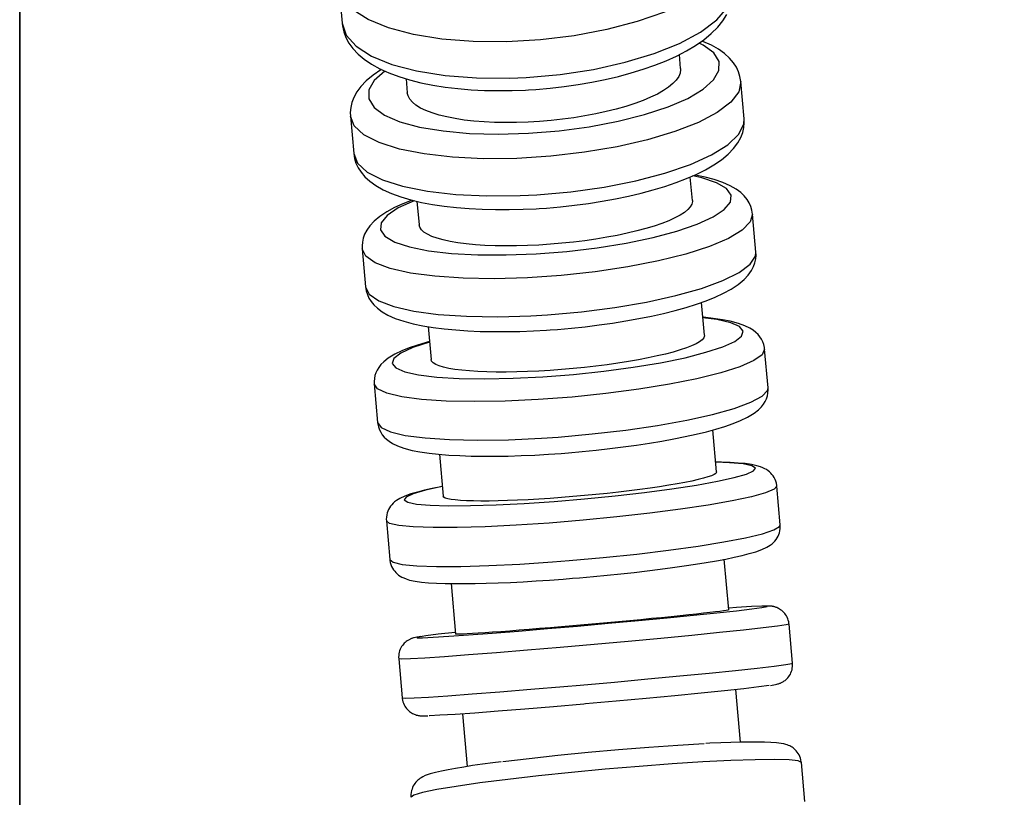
# Model space of a CAD drawing. Header units: millimetres. Extents: x -35 to 343, y 0 to 93.
# Tile 57 of 128: x 205.8566 to 205.9243, y 51.6018 to 51.6552. Entities that reach past the tile are written whole.
import ezdxf

# ---------------------------------------------------------------- set-up
doc = ezdxf.new("R2010")
doc.units = ezdxf.units.MM
doc.layers.add('ARQ - ALVENARIA - OSSO', color=2, linetype='Continuous', lineweight=35)
doc.layers.add('O - MOBILIÁRIO', color=8, linetype='Continuous')
doc.styles.add('GULIM', font='Gulim.ttf')
doc.dimstyles.new('GULIM-100', dxfattribs={"dimtxt": 0.1, "dimasz": 0.05, "dimexe": 0.2, "dimexo": 0, "dimgap": 0.025, "dimtad": 1, "dimdec": 0, "dimlfac": 100, "dimzin": 12, "dimdsep": 46, "dimtxsty": 'GULIM', "dimblk": 'OPEN30', "dimcen": 0, "dimclrd": 152, "dimclre": 152, "dimclrt": 152, "dimaunit": 1, "dimadec": 0, "dimazin": 0, "dimtfac": 1.875, "dimtdec": 0, "dimtmove": 2, "dimatfit": 3, "dimldrblk": 'OPEN30', "dimfxl": 0, "dimtolj": 1, "dimtzin": 12, "dimlwd": -1, "dimarcsym": 0})

# ---------------------------------------------------------------- blocks, each defined once
blk = doc.blocks.new('_Open30')
at = {"color": 0, "linetype": 'ByBlock', "lineweight": -2}
for p, q in [((-1, 0.2679), (0, 0)), ((0, 0), (-1, -0.2679)), ((0, 0), (-1, 0))]:
    blk.add_line(p, q, dxfattribs=at)
blk = doc.blocks.new('*D439')
at = {"color": 152, "lineweight": -2, "transparency": 16777216}
for p, q in [((205.856628, 51.791681), (206.642936, 51.791681)), ((205.856628, 49.705683), (206.642936, 49.705683))]:
    blk.add_line(p, q, dxfattribs=at)
at = {"color": 152, "transparency": 16777216}
blk.add_line((206.442936, 49.755683), (206.442936, 51.741681), dxfattribs=at)
at = {"layer": 'DEFPOINTS', "color": 0, "transparency": 16777216}
for p in [(205.856628, 51.791681), (206.442936, 51.791681), (205.856628, 49.705683)]:
    blk.add_point(p, dxfattribs=at)
at = {"color": 152, "transparency": 16777216, "xscale": 0.05, "yscale": 0.05, "zscale": 0.05}
for p, rotation in [((206.442936, 51.791681), 90), ((206.442936, 49.705683), 270)]:
    blk.add_blockref('_Open30', p, dxfattribs=dict(at, rotation=rotation))
at = {"color": 152, "transparency": 16777216, "insert": (206.366672, 50.748682), "char_height": 0.1, "attachment_point": 5, "rotation": 90, "style": 'GULIM'}
blk.add_mtext('\\A1;209', dxfattribs=at)

msp = doc.modelspace()

# ---------------------------------------------------------------- linework, layer by layer
at = {"layer": 'ARQ - ALVENARIA - OSSO'}
msp.add_line((205.856628, 49.705683), (205.856628, 51.791681), dxfattribs=at)
at = {"layer": 'O - MOBILIÁRIO'}
for p, q in [((205.878553, 51.65748, 0.000027), (205.878776, 51.654979, 0.000027)), ((205.878776, 51.654976, 0.000027), (205.878781, 51.654925, 0.000027)), ((205.902028, 51.651862, 0.000027), (205.901943, 51.652823, 0.000027)), ((205.88317, 51.651153, 0.000027), (205.883256, 51.650196, 0.000027)), ((205.90639, 51.648409, 0.000027), (205.906162, 51.650972, 0.000027)), ((205.879344, 51.648586, 0.000027), (205.879572, 51.646023, 0.000027)), ((205.902836, 51.642784, 0.000027), (205.902691, 51.644407, 0.000027)), ((205.883919, 51.642737, 0.000027), (205.884063, 51.641117, 0.000027)), ((205.907205, 51.639248, 0.000027), (205.906972, 51.641861, 0.000027)), ((205.880155, 51.639475, 0.000027), (205.880387, 51.636863, 0.000027)), ((205.903659, 51.633528, 0.000027), (205.903457, 51.635794, 0.000027)), ((205.884685, 51.634124, 0.000027), (205.884887, 51.63186, 0.000027)), ((205.908034, 51.62993, 0.000027), (205.907798, 51.632579, 0.000027)), ((205.880981, 51.630193, 0.000027), (205.881216, 51.627544, 0.000027)), ((205.904494, 51.624138, 0.000027), (205.904238, 51.627024, 0.000027)), ((205.885466, 51.625353, 0.000027), (205.885722, 51.622472, 0.000027)), ((205.908872, 51.6205, 0.000027), (205.908635, 51.623171, 0.000027)), ((205.881818, 51.620786, 0.000027), (205.882055, 51.618114, 0.000027)), ((205.905337, 51.614667, 0.000027), (205.905028, 51.61814, 0.000027)), ((205.886256, 51.616471, 0.000027), (205.886565, 51.612998, 0.000027)), ((205.909717, 51.611005, 0.000027), (205.909479, 51.613686, 0.000027)), ((205.882661, 51.6113, 0.000027), (205.8829, 51.608619, 0.000027)), ((205.906146, 51.605573, 0.000027), (205.905824, 51.609187, 0.000027)), ((205.887052, 51.607517, 0.000027), (205.887374, 51.603902, 0.000027)), ((205.910563, 51.601492, 0.000027), (205.910325, 51.60417, 0.000027))]:
    msp.add_line(p, q, dxfattribs=at)
for points in [[(205.90537, 51.659867, 0.000027), (205.905242, 51.659009, 0.000027), (205.90471, 51.658141, 0.000027), (205.903791, 51.657289, 0.000027), (205.902513, 51.656478, 0.000027), (205.900914, 51.655735, 0.000027), (205.899043, 51.655081, 0.000027), (205.896957, 51.654536, 0.000027), (205.894719, 51.654116, 0.000027), (205.892397, 51.653835, 0.000027), (205.890062, 51.653701, 0.000027), (205.887785, 51.653718, 0.000027), (205.885634, 51.653886, 0.000027), (205.883676, 51.654199, 0.000027), (205.88197, 51.654648, 0.000027), (205.880567, 51.65522, 0.000027), (205.879511, 51.655896, 0.000027), (205.878833, 51.656656, 0.000027), (205.878553, 51.657478, 0.000027), (205.878553, 51.657479, 0.000027)], [(205.891425, 51.651247, 0.000027), (205.893762, 51.651454, 0.000027), (205.896052, 51.651804, 0.000027), (205.898224, 51.652287, 0.000027), (205.900212, 51.652887, 0.000027), (205.901957, 51.653588, 0.000027), (205.903404, 51.654367, 0.000027), (205.904511, 51.655201, 0.000027), (205.905243, 51.656065, 0.000027), (205.905578, 51.656931, 0.000027), (205.905593, 51.657365, 0.000027)], [(205.891577, 51.650396, 0.000027), (205.892089, 51.650428, 0.000027), (205.89306, 51.650512, 0.000027), (205.894027, 51.650622, 0.000027), (205.894984, 51.650758, 0.000027), (205.895927, 51.65092, 0.000027), (205.896851, 51.651107, 0.000027), (205.897751, 51.651319, 0.000027), (205.898623, 51.651554, 0.000027), (205.899462, 51.651813, 0.000027), (205.900265, 51.652093, 0.000027), (205.901028, 51.652396, 0.000027), (205.901749, 51.652721, 0.000027), (205.902423, 51.653068, 0.000027), (205.903048, 51.653439, 0.000027), (205.903621, 51.653835, 0.000027), (205.904137, 51.65426, 0.000027), (205.90459, 51.654713, 0.000027), (205.904932, 51.655141, 0.000027), (205.905201, 51.655574, 0.000027)], [(205.878776, 51.654979, 0.000027), (205.879054, 51.654157, 0.000027), (205.879732, 51.653396, 0.000027), (205.880787, 51.65272, 0.000027), (205.882189, 51.652148, 0.000027), (205.883895, 51.651699, 0.000027), (205.885853, 51.651386, 0.000027), (205.888003, 51.651218, 0.000027), (205.89028, 51.6512, 0.000027), (205.891425, 51.651247, 0.000027)], [(205.878781, 51.654925, 0.000027), (205.878799, 51.65479, 0.000027), (205.878891, 51.654386, 0.000027), (205.879039, 51.653994, 0.000027), (205.879247, 51.65361, 0.000027), (205.879523, 51.653229, 0.000027), (205.879872, 51.652856, 0.000027), (205.880293, 51.652499, 0.000027), (205.880789, 51.65216, 0.000027), (205.881357, 51.651845, 0.000027), (205.881991, 51.651558, 0.000027), (205.882678, 51.651302, 0.000027), (205.883411, 51.651078, 0.000027), (205.884187, 51.650885, 0.000027), (205.885, 51.650722, 0.000027), (205.885848, 51.650588, 0.000027), (205.886726, 51.650484, 0.000027), (205.887632, 51.650408, 0.000027), (205.888559, 51.650361, 0.000027), (205.889505, 51.650341, 0.000027), (205.890464, 51.650351, 0.000027), (205.89138, 51.650385, 0.000027), (205.891577, 51.650396, 0.000027)], [(205.881702, 51.651685, 0.000027), (205.880981, 51.651041, 0.000027), (205.880614, 51.650398, 0.000027), (205.880612, 51.649774, 0.000027), (205.880976, 51.64919, 0.000027), (205.881695, 51.648663, 0.000027), (205.882746, 51.648208, 0.000027), (205.884097, 51.64784, 0.000027), (205.885708, 51.64757, 0.000027), (205.88753, 51.647406, 0.000027), (205.889507, 51.647353, 0.000027), (205.891579, 51.647413, 0.000027), (205.893683, 51.647583, 0.000027), (205.895756, 51.64786, 0.000027), (205.897734, 51.648233, 0.000027), (205.899557, 51.648692, 0.000027), (205.90117, 51.649223, 0.000027), (205.902523, 51.649811, 0.000027), (205.903577, 51.650436, 0.000027), (205.904297, 51.65108, 0.000027), (205.904664, 51.651723, 0.000027), (205.904666, 51.652346, 0.000027), (205.904302, 51.652931, 0.000027), (205.903583, 51.653458, 0.000027), (205.903295, 51.653606, 0.000027)], [(205.906162, 51.650972, 0.000027), (205.906107, 51.651309, 0.000027), (205.906006, 51.651636, 0.000027), (205.905857, 51.651952, 0.000027), (205.905658, 51.652262, 0.000027), (205.905397, 51.652571, 0.000027), (205.905054, 51.652884, 0.000027), (205.904638, 51.653183, 0.000027), (205.904139, 51.653465, 0.000027), (205.903563, 51.653726, 0.000027), (205.903499, 51.653751, 0.000027)], [(205.881474, 51.651792, 0.000027), (205.881428, 51.651763, 0.000027), (205.880901, 51.651402, 0.000027), (205.880428, 51.651007, 0.000027), (205.880067, 51.650629, 0.000027), (205.879785, 51.650249, 0.000027), (205.879578, 51.649872, 0.000027), (205.879443, 51.64952, 0.000027), (205.879365, 51.649179, 0.000027), (205.879336, 51.648847, 0.000027), (205.879345, 51.648585, 0.000027)], [(205.902028, 51.651861, 0.000027), (205.902031, 51.65179, 0.000027), (205.901997, 51.651553, 0.000027), (205.901896, 51.651311, 0.000027), (205.90173, 51.651068, 0.000027), (205.9015, 51.650825, 0.000027), (205.901206, 51.650583, 0.000027), (205.90085, 51.650344, 0.000027), (205.900436, 51.65011, 0.000027), (205.899968, 51.649883, 0.000027), (205.899448, 51.649664, 0.000027), (205.898877, 51.649454, 0.000027), (205.898262, 51.649256, 0.000027), (205.897609, 51.64907, 0.000027), (205.896921, 51.648899, 0.000027), (205.896201, 51.648742, 0.000027), (205.895455, 51.648602, 0.000027), (205.894691, 51.648479, 0.000027), (205.893914, 51.648374, 0.000027), (205.893125, 51.648289, 0.000027), (205.892332, 51.648222, 0.000027), (205.891545, 51.648175, 0.000027), (205.890765, 51.648149, 0.000027), (205.889996, 51.648144, 0.000027), (205.889246, 51.648158, 0.000027), (205.888523, 51.648193, 0.000027), (205.887829, 51.648248, 0.000027), (205.887167, 51.648323, 0.000027), (205.886543, 51.648418, 0.000027), (205.885964, 51.64853, 0.000027), (205.885434, 51.64866, 0.000027), (205.884952, 51.648808, 0.000027), (205.884525, 51.648971, 0.000027), (205.884157, 51.649148, 0.000027), (205.883849, 51.649339, 0.000027), (205.883603, 51.649542, 0.000027), (205.883421, 51.649756, 0.000027), (205.883304, 51.649979, 0.000027), (205.883256, 51.650195, 0.000027)], [(205.906162, 51.650972, 0.000027), (205.906019, 51.650269, 0.000027), (205.905473, 51.649551, 0.000027), (205.904541, 51.648841, 0.000027), (205.90325, 51.648158, 0.000027), (205.901641, 51.647525, 0.000027), (205.899761, 51.646961, 0.000027), (205.897669, 51.646482, 0.000027), (205.895427, 51.646103, 0.000027), (205.893104, 51.645836, 0.000027), (205.89077, 51.645689, 0.000027), (205.888497, 51.645666, 0.000027), (205.886353, 51.645768, 0.000027), (205.884403, 51.645992, 0.000027), (205.882707, 51.646331, 0.000027), (205.881316, 51.646774, 0.000027), (205.880273, 51.647309, 0.000027), (205.879609, 51.647919, 0.000027), (205.879345, 51.648585, 0.000027)], [(205.892142, 51.643183, 0.000027), (205.89448, 51.64339, 0.000027), (205.896771, 51.643713, 0.000027), (205.898948, 51.644143, 0.000027), (205.900943, 51.644665, 0.000027), (205.902697, 51.645266, 0.000027), (205.904155, 51.645926, 0.000027), (205.905274, 51.646625, 0.000027), (205.906019, 51.647341, 0.000027), (205.906368, 51.648054, 0.000027), (205.90639, 51.648409, 0.000027)], [(205.89231, 51.642243, 0.000027), (205.892818, 51.642277, 0.000027), (205.893784, 51.642361, 0.000027), (205.894745, 51.642466, 0.000027), (205.895698, 51.642592, 0.000027), (205.896636, 51.642739, 0.000027), (205.897555, 51.642906, 0.000027), (205.898451, 51.643092, 0.000027), (205.899318, 51.643297, 0.000027), (205.900154, 51.64352, 0.000027), (205.900953, 51.643761, 0.000027), (205.901713, 51.644018, 0.000027), (205.902431, 51.644293, 0.000027), (205.903103, 51.644586, 0.000027), (205.903729, 51.644898, 0.000027), (205.904306, 51.645232, 0.000027), (205.904833, 51.645593, 0.000027), (205.905306, 51.645987, 0.000027), (205.905667, 51.646365, 0.000027), (205.905949, 51.646746, 0.000027), (205.906156, 51.647122, 0.000027), (205.906291, 51.647475, 0.000027), (205.906369, 51.647815, 0.000027), (205.906399, 51.648147, 0.000027), (205.90639, 51.64841, 0.000027)], [(205.879572, 51.646023, 0.000027), (205.879837, 51.645356, 0.000027), (205.880501, 51.644746, 0.000027), (205.881544, 51.644211, 0.000027), (205.882935, 51.643768, 0.000027), (205.884631, 51.643429, 0.000027), (205.886581, 51.643205, 0.000027), (205.888725, 51.643103, 0.000027), (205.890998, 51.643126, 0.000027), (205.892142, 51.643183, 0.000027)], [(205.879572, 51.646023, 0.000027), (205.879627, 51.645685, 0.000027), (205.879729, 51.645358, 0.000027), (205.879877, 51.645042, 0.000027), (205.880076, 51.644733, 0.000027), (205.880337, 51.644424, 0.000027), (205.88068, 51.64411, 0.000027), (205.881096, 51.643812, 0.000027), (205.881595, 51.643529, 0.000027), (205.882171, 51.643269, 0.000027), (205.882809, 51.643037, 0.000027), (205.883494, 51.642837, 0.000027), (205.884221, 51.642666, 0.000027), (205.884988, 51.642521, 0.000027), (205.885792, 51.642401, 0.000027), (205.88663, 51.642307, 0.000027), (205.887499, 51.642236, 0.000027), (205.888395, 51.642189, 0.000027), (205.889314, 51.642165, 0.000027), (205.890252, 51.642165, 0.000027), (205.891204, 51.642188, 0.000027), (205.892114, 51.642231, 0.000027), (205.89231, 51.642243, 0.000027)], [(205.906972, 51.641861, 0.000027), (205.906929, 51.64213, 0.000027), (205.906851, 51.642389, 0.000027), (205.906738, 51.642635, 0.000027), (205.906591, 51.642872, 0.000027), (205.906403, 51.643103, 0.000027), (205.906162, 51.643334, 0.000027), (205.905841, 51.643573, 0.000027), (205.905434, 51.643807, 0.000027), (205.904931, 51.64403, 0.000027), (205.904343, 51.644231, 0.000027), (205.903708, 51.6444, 0.000027), (205.903034, 51.644541, 0.000027), (205.90301, 51.644545, 0.000027)], [(205.883725, 51.642781, 0.000027), (205.882631, 51.64228, 0.000027), (205.881865, 51.64177, 0.000027), (205.881451, 51.641265, 0.000027), (205.881402, 51.640783, 0.000027), (205.881718, 51.640336, 0.000027), (205.882391, 51.639939, 0.000027), (205.8834, 51.639605, 0.000027), (205.884714, 51.639342, 0.000027), (205.886294, 51.639159, 0.000027), (205.888091, 51.639061, 0.000027), (205.89005, 51.639053, 0.000027), (205.892113, 51.639132, 0.000027), (205.894217, 51.639299, 0.000027), (205.896297, 51.639546, 0.000027), (205.89829, 51.639868, 0.000027), (205.900136, 51.640253, 0.000027), (205.901779, 51.640691, 0.000027), (205.903169, 51.641167, 0.000027), (205.904264, 51.641668, 0.000027), (205.90503, 51.642179, 0.000027), (205.905444, 51.642683, 0.000027), (205.905493, 51.643166, 0.000027), (205.905176, 51.643612, 0.000027), (205.904503, 51.644009, 0.000027), (205.903495, 51.644344, 0.000027), (205.902874, 51.644485, 0.000027)], [(205.883581, 51.642817, 0.000027), (205.883578, 51.642816, 0.000027), (205.882957, 51.642567, 0.000027), (205.882383, 51.642301, 0.000027), (205.881853, 51.642014, 0.000027), (205.881367, 51.641693, 0.000027), (205.880977, 51.64137, 0.000027), (205.880679, 51.641052, 0.000027), (205.880467, 51.640751, 0.000027), (205.880323, 51.640474, 0.000027), (205.880226, 51.640204, 0.000027), (205.880169, 51.639939, 0.000027), (205.880147, 51.639677, 0.000027), (205.880155, 51.639475, 0.000027)], [(205.902836, 51.642783, 0.000027), (205.902837, 51.642728, 0.000027), (205.902798, 51.642545, 0.000027), (205.902693, 51.642357, 0.000027), (205.902522, 51.642166, 0.000027), (205.902287, 51.641975, 0.000027), (205.901989, 51.641783, 0.000027), (205.901629, 51.641591, 0.000027), (205.901211, 51.641402, 0.000027), (205.900739, 51.641218, 0.000027), (205.900215, 51.641039, 0.000027), (205.899641, 51.640866, 0.000027), (205.899023, 51.6407, 0.000027), (205.898368, 51.640544, 0.000027), (205.897678, 51.640398, 0.000027), (205.896955, 51.640263, 0.000027), (205.896208, 51.640139, 0.000027), (205.895443, 51.640029, 0.000027), (205.894665, 51.639933, 0.000027), (205.893875, 51.639851, 0.000027), (205.893083, 51.639783, 0.000027), (205.892296, 51.639731, 0.000027), (205.891517, 51.639695, 0.000027), (205.89075, 51.639675, 0.000027), (205.890001, 51.639671, 0.000027), (205.88928, 51.639683, 0.000027), (205.888588, 51.639711, 0.000027), (205.887929, 51.639755, 0.000027), (205.887308, 51.639815, 0.000027), (205.886733, 51.63989, 0.000027), (205.886206, 51.639979, 0.000027), (205.885728, 51.640083, 0.000027), (205.885305, 51.6402, 0.000027), (205.884941, 51.640329, 0.000027), (205.884638, 51.640469, 0.000027), (205.884397, 51.640621, 0.000027), (205.884219, 51.640782, 0.000027), (205.884107, 51.64095, 0.000027), (205.884063, 51.641116, 0.000027)], [(205.906972, 51.641861, 0.000027), (205.906815, 51.641317, 0.000027), (205.906256, 51.640753, 0.000027), (205.90531, 51.640187, 0.000027), (205.904008, 51.639636, 0.000027), (205.902389, 51.639115, 0.000027), (205.900501, 51.638642, 0.000027), (205.898403, 51.638231, 0.000027), (205.896157, 51.637893, 0.000027), (205.893833, 51.63764, 0.000027), (205.8915, 51.637479, 0.000027), (205.889231, 51.637415, 0.000027), (205.887093, 51.637449, 0.000027), (205.885151, 51.637582, 0.000027), (205.883465, 51.637808, 0.000027), (205.882086, 51.638121, 0.000027), (205.881056, 51.638512, 0.000027), (205.880405, 51.638967, 0.000027), (205.880155, 51.639475, 0.000027)], [(205.892876, 51.634934, 0.000027), (205.895213, 51.635141, 0.000027), (205.897508, 51.635437, 0.000027), (205.899689, 51.635812, 0.000027), (205.901692, 51.636256, 0.000027), (205.903454, 51.636754, 0.000027), (205.904923, 51.637291, 0.000027), (205.906054, 51.637852, 0.000027), (205.906813, 51.638419, 0.000027), (205.907176, 51.638975, 0.000027), (205.907205, 51.639248, 0.000027)], [(205.89306, 51.633903, 0.000027), (205.893565, 51.63394, 0.000027), (205.894524, 51.634024, 0.000027), (205.895479, 51.634123, 0.000027), (205.896426, 51.634239, 0.000027), (205.897359, 51.634371, 0.000027), (205.898273, 51.634517, 0.000027), (205.899163, 51.634678, 0.000027), (205.900025, 51.634852, 0.000027), (205.900856, 51.635039, 0.000027), (205.901649, 51.635238, 0.000027), (205.902403, 51.635449, 0.000027), (205.903115, 51.635672, 0.000027), (205.903782, 51.635908, 0.000027), (205.904402, 51.636157, 0.000027), (205.904977, 51.636422, 0.000027), (205.905506, 51.63671, 0.000027), (205.905993, 51.63703, 0.000027), (205.906383, 51.637353, 0.000027), (205.90668, 51.637671, 0.000027), (205.906893, 51.637972, 0.000027), (205.907037, 51.63825, 0.000027), (205.907134, 51.638519, 0.000027), (205.907191, 51.638784, 0.000027), (205.907212, 51.639047, 0.000027), (205.907205, 51.639249, 0.000027)], [(205.880387, 51.636863, 0.000027), (205.880638, 51.636355, 0.000027), (205.881288, 51.635899, 0.000027), (205.882318, 51.635509, 0.000027), (205.883698, 51.635196, 0.000027), (205.885383, 51.634969, 0.000027), (205.887325, 51.634837, 0.000027), (205.889463, 51.634802, 0.000027), (205.891733, 51.634867, 0.000027), (205.892876, 51.634934, 0.000027)], [(205.880387, 51.636863, 0.000027), (205.88043, 51.636594, 0.000027), (205.880509, 51.636335, 0.000027), (205.880621, 51.636088, 0.000027), (205.880769, 51.635851, 0.000027), (205.880957, 51.63562, 0.000027), (205.881198, 51.635389, 0.000027), (205.881519, 51.63515, 0.000027), (205.881925, 51.634916, 0.000027), (205.882428, 51.634694, 0.000027), (205.883016, 51.634493, 0.000027), (205.883651, 51.634324, 0.000027), (205.884325, 51.634183, 0.000027), (205.885038, 51.634066, 0.000027), (205.885789, 51.63397, 0.000027), (205.886578, 51.633895, 0.000027), (205.887402, 51.633839, 0.000027), (205.888258, 51.633801, 0.000027), (205.889142, 51.633783, 0.000027), (205.890051, 51.633783, 0.000027), (205.890979, 51.633801, 0.000027), (205.891922, 51.633837, 0.000027), (205.892825, 51.633888, 0.000027), (205.89306, 51.633903, 0.000027)], [(205.884773, 51.63306, 0.000027), (205.883625, 51.632682, 0.000027), (205.8828, 51.632306, 0.000027), (205.882323, 51.631941, 0.000027), (205.882209, 51.6316, 0.000027), (205.882462, 51.631293, 0.000027), (205.883074, 51.631029, 0.000027), (205.884026, 51.630816, 0.000027), (205.885289, 51.63066, 0.000027), (205.886825, 51.630567, 0.000027), (205.888588, 51.630539, 0.000027), (205.890523, 51.630576, 0.000027), (205.892572, 51.630679, 0.000027), (205.894673, 51.630843, 0.000027), (205.896761, 51.631064, 0.000027), (205.898774, 51.631336, 0.000027), (205.90065, 51.631648, 0.000027), (205.902332, 51.631993, 0.000027), (205.90377, 51.63236, 0.000027), (205.904918, 51.632738, 0.000027), (205.905743, 51.633115, 0.000027), (205.90622, 51.633479, 0.000027), (205.906334, 51.63382, 0.000027), (205.906081, 51.634127, 0.000027), (205.905469, 51.634391, 0.000027), (205.904517, 51.634605, 0.000027), (205.903558, 51.634731, 0.000027)], [(205.907798, 51.632579, 0.000027), (205.907784, 51.632693, 0.000027), (205.907739, 51.632892, 0.000027), (205.907672, 51.633081, 0.000027), (205.907584, 51.633258, 0.000027), (205.907476, 51.633425, 0.000027), (205.907348, 51.633581, 0.000027), (205.907197, 51.63373, 0.000027), (205.907013, 51.633876, 0.000027), (205.906777, 51.634026, 0.000027), (205.90644, 51.63419, 0.000027), (205.906, 51.634348, 0.000027), (205.905433, 51.634497, 0.000027), (205.904895, 51.634602, 0.000027), (205.90427, 51.634693, 0.000027), (205.903607, 51.634766, 0.000027), (205.90355, 51.634771, 0.000027)], [(205.884771, 51.6331, 0.000027), (205.884558, 51.63304, 0.000027), (205.883949, 51.632856, 0.000027), (205.883388, 51.632663, 0.000027), (205.882871, 51.632456, 0.000027), (205.882391, 51.632228, 0.000027), (205.881934, 51.631952, 0.000027), (205.881638, 51.631718, 0.000027), (205.881437, 51.631514, 0.000027), (205.88129, 51.631325, 0.000027), (205.881176, 51.631138, 0.000027), (205.88109, 51.63095, 0.000027), (205.881028, 51.630759, 0.000027), (205.88099, 51.630565, 0.000027), (205.880974, 51.630349, 0.000027), (205.880981, 51.630193, 0.000027)], [(205.903659, 51.633527, 0.000027), (205.903659, 51.633489, 0.000027), (205.903615, 51.633361, 0.000027), (205.903505, 51.633227, 0.000027), (205.903329, 51.63309, 0.000027), (205.90309, 51.63295, 0.000027), (205.902787, 51.632809, 0.000027), (205.902423, 51.632666, 0.000027), (205.902, 51.632523, 0.000027), (205.901525, 51.632382, 0.000027), (205.900997, 51.632244, 0.000027), (205.90042, 51.632108, 0.000027), (205.899799, 51.631976, 0.000027), (205.899141, 51.631849, 0.000027), (205.898449, 51.631729, 0.000027), (205.897724, 51.631616, 0.000027), (205.896975, 51.63151, 0.000027), (205.89621, 51.631412, 0.000027), (205.895431, 51.631324, 0.000027), (205.894641, 51.631246, 0.000027), (205.893849, 51.631177, 0.000027), (205.893062, 51.63112, 0.000027), (205.892284, 51.631073, 0.000027), (205.891518, 51.631039, 0.000027), (205.890771, 51.631015, 0.000027), (205.890052, 51.631004, 0.000027), (205.889363, 51.631005, 0.000027), (205.888706, 51.631018, 0.000027), (205.888088, 51.631043, 0.000027), (205.887517, 51.631079, 0.000027), (205.886993, 51.631127, 0.000027), (205.88652, 51.631186, 0.000027), (205.886101, 51.631256, 0.000027), (205.885741, 51.631335, 0.000027), (205.885443, 51.631425, 0.000027), (205.885206, 51.631524, 0.000027), (205.885033, 51.631631, 0.000027), (205.884926, 51.631745, 0.000027), (205.884887, 51.631859, 0.000027)], [(205.907798, 51.632579, 0.000027), (205.907627, 51.632196, 0.000027), (205.907053, 51.631789, 0.000027), (205.906095, 51.63137, 0.000027), (205.904781, 51.630951, 0.000027), (205.903151, 51.630546, 0.000027), (205.901256, 51.630166, 0.000027), (205.899151, 51.629823, 0.000027), (205.896902, 51.629527, 0.000027), (205.894576, 51.629288, 0.000027), (205.892245, 51.629113, 0.000027), (205.889979, 51.629007, 0.000027), (205.887847, 51.628973, 0.000027), (205.885914, 51.629012, 0.000027), (205.884238, 51.629124, 0.000027), (205.882871, 51.629304, 0.000027), (205.881853, 51.629547, 0.000027), (205.881217, 51.629847, 0.000027), (205.880981, 51.630193, 0.000027), (205.880981, 51.630193, 0.000027)], [(205.893623, 51.626542, 0.000027), (205.89596, 51.626749, 0.000027), (205.898257, 51.627017, 0.000027), (205.900443, 51.627337, 0.000027), (205.902453, 51.6277, 0.000027), (205.904225, 51.628094, 0.000027), (205.905705, 51.628508, 0.000027), (205.906848, 51.628928, 0.000027), (205.90762, 51.629343, 0.000027), (205.907997, 51.629739, 0.000027), (205.908034, 51.62993, 0.000027)], [(205.893824, 51.625419, 0.000027), (205.894324, 51.625458, 0.000027), (205.895276, 51.625542, 0.000027), (205.896225, 51.625636, 0.000027), (205.897165, 51.625742, 0.000027), (205.898092, 51.625858, 0.000027), (205.899001, 51.625983, 0.000027), (205.899885, 51.626118, 0.000027), (205.900741, 51.62626, 0.000027), (205.901565, 51.626411, 0.000027), (205.902351, 51.626569, 0.000027), (205.903097, 51.626734, 0.000027), (205.9038, 51.626905, 0.000027), (205.904456, 51.627082, 0.000027), (205.905065, 51.627267, 0.000027), (205.905627, 51.62746, 0.000027), (205.906144, 51.627666, 0.000027), (205.906623, 51.627895, 0.000027), (205.90708, 51.628171, 0.000027), (205.907377, 51.628405, 0.000027), (205.907578, 51.628609, 0.000027), (205.907724, 51.628798, 0.000027), (205.907838, 51.628985, 0.000027), (205.907924, 51.629173, 0.000027), (205.907986, 51.629364, 0.000027), (205.908024, 51.629557, 0.000027), (205.90804, 51.629774, 0.000027), (205.908034, 51.62993, 0.000027)], [(205.881216, 51.627544, 0.000027), (205.881452, 51.627198, 0.000027), (205.882089, 51.626899, 0.000027), (205.883106, 51.626655, 0.000027), (205.884473, 51.626475, 0.000027), (205.886149, 51.626363, 0.000027), (205.888082, 51.626324, 0.000027), (205.890214, 51.626358, 0.000027), (205.89248, 51.626464, 0.000027), (205.893623, 51.626542, 0.000027)], [(205.881216, 51.627544, 0.000027), (205.881231, 51.627429, 0.000027), (205.881275, 51.62723, 0.000027), (205.881343, 51.627042, 0.000027), (205.881431, 51.626864, 0.000027), (205.881538, 51.626698, 0.000027), (205.881666, 51.626542, 0.000027), (205.881818, 51.626392, 0.000027), (205.882001, 51.626246, 0.000027), (205.882238, 51.626097, 0.000027), (205.882574, 51.625933, 0.000027), (205.883014, 51.625774, 0.000027), (205.883581, 51.625626, 0.000027), (205.884119, 51.625521, 0.000027), (205.884745, 51.625429, 0.000027), (205.885407, 51.625357, 0.000027), (205.886109, 51.625301, 0.000027), (205.886852, 51.62526, 0.000027), (205.887633, 51.625233, 0.000027), (205.888451, 51.62522, 0.000027), (205.889302, 51.625221, 0.000027), (205.890181, 51.625236, 0.000027), (205.891084, 51.625264, 0.000027), (205.892007, 51.625305, 0.000027), (205.892945, 51.625358, 0.000027), (205.893824, 51.625419, 0.000027)], [(205.885657, 51.623133, 0.000027), (205.884497, 51.622878, 0.000027), (205.88366, 51.622636, 0.000027), (205.88317, 51.622415, 0.000027), (205.883044, 51.622221, 0.000027), (205.883284, 51.62206, 0.000027), (205.883883, 51.621938, 0.000027), (205.884823, 51.621857, 0.000027), (205.886075, 51.621821, 0.000027), (205.887603, 51.62183, 0.000027), (205.889358, 51.621884, 0.000027), (205.891287, 51.621982, 0.000027), (205.893333, 51.62212, 0.000027), (205.895433, 51.622294, 0.000027), (205.897523, 51.622499, 0.000027), (205.899539, 51.62273, 0.000027), (205.901421, 51.622977, 0.000027), (205.903111, 51.623236, 0.000027), (205.904558, 51.623496, 0.000027), (205.905718, 51.623751, 0.000027), (205.906555, 51.623993, 0.000027), (205.907044, 51.624214, 0.000027), (205.907171, 51.624408, 0.000027), (205.906931, 51.624568, 0.000027), (205.906332, 51.624691, 0.000027), (205.905392, 51.624771, 0.000027), (205.904441, 51.624804, 0.000027)], [(205.908635, 51.623171, 0.000027), (205.90863, 51.623219, 0.000027), (205.908604, 51.623363, 0.000027), (205.908566, 51.623502, 0.000027), (205.908515, 51.623632, 0.000027), (205.908453, 51.623754, 0.000027), (205.908382, 51.623867, 0.000027), (205.908304, 51.623971, 0.000027), (205.908219, 51.624065, 0.000027), (205.908129, 51.62415, 0.000027), (205.908033, 51.624227, 0.000027), (205.90793, 51.624298, 0.000027), (205.907816, 51.624365, 0.000027), (205.907684, 51.624429, 0.000027), (205.907518, 51.624495, 0.000027), (205.907274, 51.624569, 0.000027), (205.906898, 51.624649, 0.000027), (205.906455, 51.624711, 0.000027), (205.905989, 51.624754, 0.000027), (205.905433, 51.624787, 0.000027), (205.904838, 51.624808, 0.000027), (205.904441, 51.624816, 0.000027)], [(205.904494, 51.624138, 0.000027), (205.904493, 51.624118, 0.000027), (205.904444, 51.624045, 0.000027), (205.904329, 51.623967, 0.000027), (205.904148, 51.623884, 0.000027), (205.903904, 51.623797, 0.000027), (205.903597, 51.623706, 0.000027), (205.903228, 51.623612, 0.000027), (205.902802, 51.623516, 0.000027), (205.902322, 51.623419, 0.000027), (205.901791, 51.623321, 0.000027), (205.90121, 51.623223, 0.000027), (205.900587, 51.623125, 0.000027), (205.899926, 51.623029, 0.000027), (205.899231, 51.622935, 0.000027), (205.898505, 51.622843, 0.000027), (205.897754, 51.622755, 0.000027), (205.896987, 51.62267, 0.000027), (205.896208, 51.622591, 0.000027), (205.895418, 51.622516, 0.000027), (205.894625, 51.622446, 0.000027), (205.893839, 51.622383, 0.000027), (205.893062, 51.622327, 0.000027), (205.892298, 51.622277, 0.000027), (205.891552, 51.622235, 0.000027), (205.890835, 51.6222, 0.000027), (205.890148, 51.622174, 0.000027), (205.889495, 51.622155, 0.000027), (205.88888, 51.622144, 0.000027), (205.888312, 51.622141, 0.000027), (205.887792, 51.622147, 0.000027), (205.887323, 51.622161, 0.000027), (205.886908, 51.622184, 0.000027), (205.886553, 51.622214, 0.000027), (205.886259, 51.622251, 0.000027), (205.886027, 51.622297, 0.000027), (205.885859, 51.62235, 0.000027), (205.885757, 51.622409, 0.000027), (205.885722, 51.622472, 0.000027)], [(205.885659, 51.623146, 0.000027), (205.885565, 51.623127, 0.000027), (205.884973, 51.623006, 0.000027), (205.884434, 51.622883, 0.000027), (205.883945, 51.622758, 0.000027), (205.883501, 51.622627, 0.000027), (205.883088, 51.622479, 0.000027), (205.882738, 51.622316, 0.000027), (205.882521, 51.622185, 0.000027), (205.882382, 51.62208, 0.000027), (205.882278, 51.621986, 0.000027), (205.882186, 51.62189, 0.000027), (205.882105, 51.621789, 0.000027), (205.882033, 51.621682, 0.000027), (205.881969, 51.621568, 0.000027), (205.881915, 51.621448, 0.000027), (205.881871, 51.621321, 0.000027), (205.881838, 51.621188, 0.000027), (205.881817, 51.621038, 0.000027), (205.881812, 51.620887, 0.000027), (205.881818, 51.620786, 0.000027)], [(205.908635, 51.623171, 0.000027), (205.908449, 51.622952, 0.000027), (205.907861, 51.622704, 0.000027), (205.90689, 51.622433, 0.000027), (205.905564, 51.622149, 0.000027), (205.903924, 51.621859, 0.000027), (205.90202, 51.621573, 0.000027), (205.899909, 51.621299, 0.000027), (205.897656, 51.621046, 0.000027), (205.895329, 51.620822, 0.000027), (205.892999, 51.620632, 0.000027), (205.890737, 51.620483, 0.000027), (205.888611, 51.62038, 0.000027), (205.886686, 51.620325, 0.000027), (205.885021, 51.620321, 0.000027), (205.883666, 51.620367, 0.000027), (205.882661, 51.620462, 0.000027), (205.882039, 51.620603, 0.000027), (205.881818, 51.620786, 0.000027)], [(205.894378, 51.618049, 0.000027), (205.896716, 51.618256, 0.000027), (205.899015, 51.618496, 0.000027), (205.901206, 51.61876, 0.000027), (205.903223, 51.619041, 0.000027), (205.905004, 51.61933, 0.000027), (205.906495, 51.619618, 0.000027), (205.907652, 51.619897, 0.000027), (205.908437, 51.620157, 0.000027), (205.908829, 51.620392, 0.000027), (205.908872, 51.6205, 0.000027)], [(205.894596, 51.616833, 0.000027), (205.895092, 51.616874, 0.000027), (205.896037, 51.616957, 0.000027), (205.896979, 51.617047, 0.000027), (205.897913, 51.617142, 0.000027), (205.898834, 51.617242, 0.000027), (205.899736, 51.617347, 0.000027), (205.900614, 51.617455, 0.000027), (205.901463, 51.617567, 0.000027), (205.902279, 51.617682, 0.000027), (205.903057, 51.617799, 0.000027), (205.903793, 51.617917, 0.000027), (205.904484, 51.618037, 0.000027), (205.905126, 51.618158, 0.000027), (205.905717, 51.61828, 0.000027), (205.906256, 51.618402, 0.000027), (205.906745, 51.618527, 0.000027), (205.907189, 51.618659, 0.000027), (205.907602, 51.618807, 0.000027), (205.907952, 51.618969, 0.000027), (205.908169, 51.619101, 0.000027), (205.908308, 51.619205, 0.000027), (205.908412, 51.619299, 0.000027), (205.908504, 51.619396, 0.000027), (205.908585, 51.619496, 0.000027), (205.908658, 51.619603, 0.000027), (205.908721, 51.619717, 0.000027), (205.908775, 51.619837, 0.000027), (205.908819, 51.619965, 0.000027), (205.908852, 51.620097, 0.000027), (205.908873, 51.620248, 0.000027), (205.908878, 51.620398, 0.000027), (205.908872, 51.6205, 0.000027)], [(205.882055, 51.618114, 0.000027), (205.882277, 51.617931, 0.000027), (205.882899, 51.61779, 0.000027), (205.883903, 51.617695, 0.000027), (205.885258, 51.617649, 0.000027), (205.886924, 51.617654, 0.000027), (205.888849, 51.617708, 0.000027), (205.890975, 51.617812, 0.000027), (205.893237, 51.61796, 0.000027), (205.894378, 51.618049, 0.000027)], [(205.882055, 51.618114, 0.000027), (205.88206, 51.618066, 0.000027), (205.882086, 51.617922, 0.000027), (205.882124, 51.617784, 0.000027), (205.882175, 51.617653, 0.000027), (205.882237, 51.617531, 0.000027), (205.882308, 51.617418, 0.000027), (205.882386, 51.617314, 0.000027), (205.882471, 51.617221, 0.000027), (205.882561, 51.617136, 0.000027), (205.882657, 51.617058, 0.000027), (205.88276, 51.616987, 0.000027), (205.882874, 51.616921, 0.000027), (205.883006, 51.616856, 0.000027), (205.883172, 51.61679, 0.000027), (205.883416, 51.616716, 0.000027), (205.883792, 51.616637, 0.000027), (205.884235, 51.616575, 0.000027), (205.884702, 51.616531, 0.000027), (205.885257, 51.616498, 0.000027), (205.885852, 51.616477, 0.000027), (205.886492, 51.616466, 0.000027), (205.887178, 51.616466, 0.000027), (205.887909, 51.616475, 0.000027), (205.888681, 51.616493, 0.000027), (205.88949, 51.61652, 0.000027), (205.890334, 51.616556, 0.000027), (205.891207, 51.616601, 0.000027), (205.892105, 51.616653, 0.000027), (205.893022, 51.616714, 0.000027), (205.893954, 51.616782, 0.000027), (205.894596, 51.616833, 0.000027)], [(205.884309, 51.612748, 0.000027), (205.885037, 51.612782, 0.000027), (205.886098, 51.612847, 0.000027), (205.887457, 51.612943, 0.000027), (205.889075, 51.613065, 0.000027), (205.890901, 51.613211, 0.000027), (205.892881, 51.613376, 0.000027), (205.894955, 51.613555, 0.000027), (205.897058, 51.613742, 0.000027), (205.899128, 51.613932, 0.000027), (205.901101, 51.614119, 0.000027), (205.902918, 51.614298, 0.000027), (205.904523, 51.614462, 0.000027), (205.905868, 51.614607, 0.000027), (205.906911, 51.614729, 0.000027), (205.907605, 51.614821, 0.000027)], [(205.907617, 51.61492, 0.000027), (205.906904, 51.614888, 0.000027), (205.905859, 51.614824, 0.000027), (205.905332, 51.614788, 0.000027)], [(205.907605, 51.614821, 0.000027), (205.907972, 51.614886, 0.000027), (205.907973, 51.61492, 0.000027), (205.907617, 51.61492, 0.000027)], [(205.909479, 51.613686, 0.000027), (205.909473, 51.613736, 0.000027), (205.909454, 51.613847, 0.000027), (205.909427, 51.613954, 0.000027), (205.909391, 51.614057, 0.000027), (205.909348, 51.614156, 0.000027), (205.909298, 51.614249, 0.000027), (205.909242, 51.614337, 0.000027), (205.90918, 51.614419, 0.000027), (205.909114, 51.614494, 0.000027), (205.909045, 51.614563, 0.000027), (205.908973, 51.614624, 0.000027), (205.908901, 51.614677, 0.000027), (205.90883, 51.614723, 0.000027), (205.908763, 51.614761, 0.000027), (205.908701, 51.614792, 0.000027), (205.908645, 51.614817, 0.000027), (205.908594, 51.614836, 0.000027), (205.908547, 51.614853, 0.000027), (205.908504, 51.614866, 0.000027), (205.908464, 51.614877, 0.000027), (205.908426, 51.614886, 0.000027), (205.908388, 51.614895, 0.000027), (205.90835, 51.614902, 0.000027), (205.90831, 51.614908, 0.000027), (205.908268, 51.614914, 0.000027), (205.908221, 51.614919, 0.000027), (205.908164, 51.614924, 0.000027), (205.908081, 51.614928, 0.000027), (205.907907, 51.614929, 0.000027), (205.907708, 51.614926, 0.000027)], [(205.905337, 51.614667, 0.000027), (205.905334, 51.614663, 0.000027), (205.90528, 51.614646, 0.000027), (205.90516, 51.614623, 0.000027), (205.904975, 51.614594, 0.000027), (205.904726, 51.61456, 0.000027), (205.904414, 51.614521, 0.000027), (205.904041, 51.614476, 0.000027), (205.90361, 51.614427, 0.000027), (205.903127, 51.614375, 0.000027), (205.902592, 51.614318, 0.000027), (205.902008, 51.614257, 0.000027), (205.901381, 51.614194, 0.000027), (205.900718, 51.614128, 0.000027), (205.900021, 51.61406, 0.000027), (205.899292, 51.61399, 0.000027), (205.89854, 51.61392, 0.000027), (205.897772, 51.613848, 0.000027), (205.896992, 51.613777, 0.000027), (205.896201, 51.613706, 0.000027), (205.895409, 51.613636, 0.000027), (205.894623, 51.613567, 0.000027), (205.893848, 51.6135, 0.000027), (205.893084, 51.613436, 0.000027), (205.892341, 51.613374, 0.000027), (205.891626, 51.613316, 0.000027), (205.890941, 51.613261, 0.000027), (205.89029, 51.61321, 0.000027), (205.889679, 51.613164, 0.000027), (205.889114, 51.613122, 0.000027), (205.888598, 51.613086, 0.000027), (205.888133, 51.613055, 0.000027), (205.887722, 51.613029, 0.000027), (205.887372, 51.613009, 0.000027), (205.887082, 51.612995, 0.000027), (205.886855, 51.612987, 0.000027), (205.886692, 51.612984, 0.000027), (205.886595, 51.612988, 0.000027), (205.886565, 51.612998, 0.000027)], [(205.909479, 51.613686, 0.000027), (205.909278, 51.613631, 0.000027), (205.908676, 51.613542, 0.000027), (205.907692, 51.613421, 0.000027), (205.906354, 51.613272, 0.000027), (205.904703, 51.613099, 0.000027), (205.902791, 51.612907, 0.000027), (205.900674, 51.612703, 0.000027), (205.898417, 51.612493, 0.000027), (205.896089, 51.612283, 0.000027), (205.89376, 51.612079, 0.000027), (205.891502, 51.611887, 0.000027), (205.889382, 51.611714, 0.000027), (205.887466, 51.611565, 0.000027), (205.885811, 51.611444, 0.000027), (205.884467, 51.611355, 0.000027), (205.883476, 51.6113, 0.000027), (205.882868, 51.611282, 0.000027), (205.882661, 51.6113, 0.000027)], [(205.884184, 51.612833, 0.000027), (205.884061, 51.612814, 0.000027), (205.883822, 51.61277, 0.000027), (205.883734, 51.61275, 0.000027), (205.88367, 51.612733, 0.000027), (205.883615, 51.612716, 0.000027), (205.883574, 51.612702, 0.000027), (205.883534, 51.612687, 0.000027), (205.883495, 51.612672, 0.000027), (205.883457, 51.612655, 0.000027), (205.883418, 51.612637, 0.000027), (205.883378, 51.612616, 0.000027), (205.883336, 51.612593, 0.000027), (205.88329, 51.612565, 0.000027), (205.883235, 51.612528, 0.000027), (205.883175, 51.612484, 0.000027), (205.883108, 51.612428, 0.000027), (205.883046, 51.612369, 0.000027), (205.882983, 51.612301, 0.000027), (205.882922, 51.612224, 0.000027), (205.882865, 51.61214, 0.000027), (205.882813, 51.612051, 0.000027), (205.882767, 51.611957, 0.000027), (205.882729, 51.611858, 0.000027), (205.882699, 51.611756, 0.000027), (205.882676, 51.611652, 0.000027), (205.882661, 51.611536, 0.000027), (205.882656, 51.611419, 0.000027), (205.882661, 51.611305, 0.000027), (205.882661, 51.6113, 0.000027)], [(205.884266, 51.612842, 0.000027), (205.88392, 51.612779, 0.000027), (205.883939, 51.612747, 0.000027), (205.884309, 51.612748, 0.000027)], [(205.886548, 51.613117, 0.000027), (205.885377, 51.612986, 0.000027), (205.884528, 51.61288, 0.000027), (205.884266, 51.612842, 0.000027)], [(205.895139, 51.609496, 0.000027), (205.897476, 51.609704, 0.000027), (205.899778, 51.609915, 0.000027), (205.901975, 51.610123, 0.000027), (205.903999, 51.610322, 0.000027), (205.905789, 51.610505, 0.000027), (205.907292, 51.610667, 0.000027), (205.908461, 51.610803, 0.000027), (205.90926, 51.610909, 0.000027), (205.909666, 51.610981, 0.000027), (205.909717, 51.611005, 0.000027)], [(205.908194, 51.609472, 0.000027), (205.908318, 51.609491, 0.000027), (205.908557, 51.609535, 0.000027), (205.908645, 51.609555, 0.000027), (205.908708, 51.609572, 0.000027), (205.908763, 51.609589, 0.000027), (205.908805, 51.609603, 0.000027), (205.908845, 51.609618, 0.000027), (205.908883, 51.609633, 0.000027), (205.908921, 51.60965, 0.000027), (205.90896, 51.609668, 0.000027), (205.909, 51.609689, 0.000027), (205.909043, 51.609712, 0.000027), (205.909088, 51.60974, 0.000027), (205.909144, 51.609777, 0.000027), (205.909204, 51.609821, 0.000027), (205.90927, 51.609877, 0.000027), (205.909333, 51.609936, 0.000027), (205.909396, 51.610005, 0.000027), (205.909457, 51.610081, 0.000027), (205.909514, 51.610165, 0.000027), (205.909566, 51.610254, 0.000027), (205.909611, 51.610349, 0.000027), (205.909649, 51.610447, 0.000027), (205.90968, 51.610549, 0.000027), (205.909702, 51.610653, 0.000027), (205.909717, 51.610769, 0.000027), (205.909722, 51.610886, 0.000027), (205.909718, 51.611, 0.000027), (205.909717, 51.611005, 0.000027)], [(205.8829, 51.608619, 0.000027), (205.883107, 51.608601, 0.000027), (205.883715, 51.608619, 0.000027), (205.884706, 51.608673, 0.000027), (205.886049, 51.608763, 0.000027), (205.887704, 51.608884, 0.000027), (205.88962, 51.609033, 0.000027), (205.89174, 51.609206, 0.000027), (205.893999, 51.609397, 0.000027), (205.895139, 51.609496, 0.000027)], [(205.908113, 51.609463, 0.000027), (205.907412, 51.609369, 0.000027), (205.906377, 51.609248, 0.000027), (205.90504, 51.609103, 0.000027), (205.903441, 51.608939, 0.000027), (205.90163, 51.608761, 0.000027), (205.89966, 51.608575, 0.000027), (205.897592, 51.608384, 0.000027), (205.895488, 51.608197, 0.000027), (205.895375, 51.608187, 0.000027)], [(205.8829, 51.608619, 0.000027), (205.882905, 51.608569, 0.000027), (205.882924, 51.608458, 0.000027), (205.882952, 51.608351, 0.000027), (205.882987, 51.608248, 0.000027), (205.88303, 51.608149, 0.000027), (205.88308, 51.608056, 0.000027), (205.883137, 51.607968, 0.000027), (205.883198, 51.607886, 0.000027), (205.883264, 51.607811, 0.000027), (205.883334, 51.607742, 0.000027), (205.883406, 51.607681, 0.000027), (205.883478, 51.607628, 0.000027), (205.883548, 51.607582, 0.000027), (205.883615, 51.607544, 0.000027), (205.883677, 51.607513, 0.000027), (205.883734, 51.607488, 0.000027), (205.883785, 51.607469, 0.000027), (205.883831, 51.607453, 0.000027), (205.883874, 51.607439, 0.000027), (205.883914, 51.607428, 0.000027), (205.883953, 51.607419, 0.000027), (205.883991, 51.60741, 0.000027), (205.884029, 51.607403, 0.000027), (205.884068, 51.607397, 0.000027), (205.88411, 51.607391, 0.000027), (205.884157, 51.607386, 0.000027), (205.884215, 51.607381, 0.000027), (205.884297, 51.607377, 0.000027), (205.884471, 51.607376, 0.000027), (205.88467, 51.607379, 0.000027)], [(205.895375, 51.608187, 0.000027), (205.893304, 51.608009, 0.000027), (205.891327, 51.607844, 0.000027), (205.889505, 51.607699, 0.000027), (205.887894, 51.607577, 0.000027), (205.886542, 51.607482, 0.000027), (205.88549, 51.607418, 0.000027), (205.884771, 51.607385, 0.000027), (205.884761, 51.607385, 0.000027)], [(205.889813, 51.604242, 0.000027), (205.891628, 51.604462, 0.000027), (205.8936, 51.604677, 0.000027), (205.895669, 51.604882, 0.000027), (205.897773, 51.605069, 0.000027), (205.899847, 51.605233, 0.000027), (205.901828, 51.60537, 0.000027), (205.903656, 51.605474, 0.000027)], [(205.910325, 51.60417, 0.000027), (205.910318, 51.60423, 0.000027), (205.910296, 51.604355, 0.000027), (205.910263, 51.604474, 0.000027), (205.910221, 51.604588, 0.000027), (205.910169, 51.604696, 0.000027), (205.910111, 51.604796, 0.000027), (205.910046, 51.604889, 0.000027), (205.909977, 51.604973, 0.000027), (205.909905, 51.605048, 0.000027), (205.909831, 51.605114, 0.000027), (205.909757, 51.605173, 0.000027), (205.909682, 51.605225, 0.000027), (205.909606, 51.605271, 0.000027), (205.909528, 51.605312, 0.000027), (205.909446, 51.60535, 0.000027), (205.909358, 51.605385, 0.000027), (205.909256, 51.605419, 0.000027), (205.909127, 51.605454, 0.000027), (205.908935, 51.605492, 0.000027), (205.908605, 51.605534, 0.000027), (205.908218, 51.605562, 0.000027), (205.907799, 51.605578, 0.000027), (205.907292, 51.605585, 0.000027), (205.906739, 51.605583, 0.000027), (205.906137, 51.605573, 0.000027), (205.905485, 51.605555, 0.000027), (205.904785, 51.605529, 0.000027), (205.904041, 51.605496, 0.000027), (205.903771, 51.605483, 0.000027)], [(205.889698, 51.60423, 0.000027), (205.889128, 51.604155, 0.000027), (205.888412, 51.604057, 0.000027), (205.887744, 51.60396, 0.000027), (205.887127, 51.603864, 0.000027), (205.886563, 51.60377, 0.000027), (205.886055, 51.603677, 0.000027), (205.8856, 51.603586, 0.000027), (205.885197, 51.603493, 0.000027), (205.88483, 51.603393, 0.000027), (205.884491, 51.603272, 0.000027), (205.884325, 51.603195, 0.000027), (205.884206, 51.603127, 0.000027), (205.884123, 51.603073, 0.000027), (205.884047, 51.603015, 0.000027), (205.883975, 51.602955, 0.000027), (205.883907, 51.60289, 0.000027), (205.883843, 51.602819, 0.000027), (205.88378, 51.602741, 0.000027), (205.883721, 51.602655, 0.000027), (205.883667, 51.602562, 0.000027), (205.883618, 51.602462, 0.000027), (205.883577, 51.602354, 0.000027), (205.883544, 51.602242, 0.000027), (205.883518, 51.602113, 0.000027), (205.883505, 51.601983, 0.000027), (205.883504, 51.601853, 0.000027), (205.883508, 51.601784, 0.000027)], [(205.910325, 51.60417, 0.000027), (205.91011, 51.60428, 0.000027), (205.909494, 51.60435, 0.000027), (205.908496, 51.604379, 0.000027), (205.907146, 51.604365, 0.000027), (205.905485, 51.604308, 0.000027), (205.903564, 51.604212, 0.000027), (205.901441, 51.604078, 0.000027), (205.89918, 51.60391, 0.000027), (205.896851, 51.603714, 0.000027), (205.894524, 51.603496, 0.000027), (205.892269, 51.603262, 0.000027), (205.890156, 51.603019, 0.000027), (205.888247, 51.602775, 0.000027), (205.886603, 51.602537, 0.000027), (205.885272, 51.602313, 0.000027), (205.884294, 51.602108, 0.000027), (205.8837, 51.601931, 0.000027), (205.883508, 51.601784, 0.000027)]]:
    msp.add_polyline3d(points, dxfattribs=at)

# ---------------------------------------------------------------- dimensions: what is measured, and where the dimension line sits
dim = msp.add_linear_dim(base=(206.442936, 51.791681), p1=(205.856628, 49.705683), p2=(205.856628, 51.791681), angle=90, dimstyle='GULIM-100')
dim.commit()
dim.dimension.update_dxf_attribs({"geometry": '*D439', "text_midpoint": (206.366672, 50.748682)})

doc.saveas('drawing.dxf')
